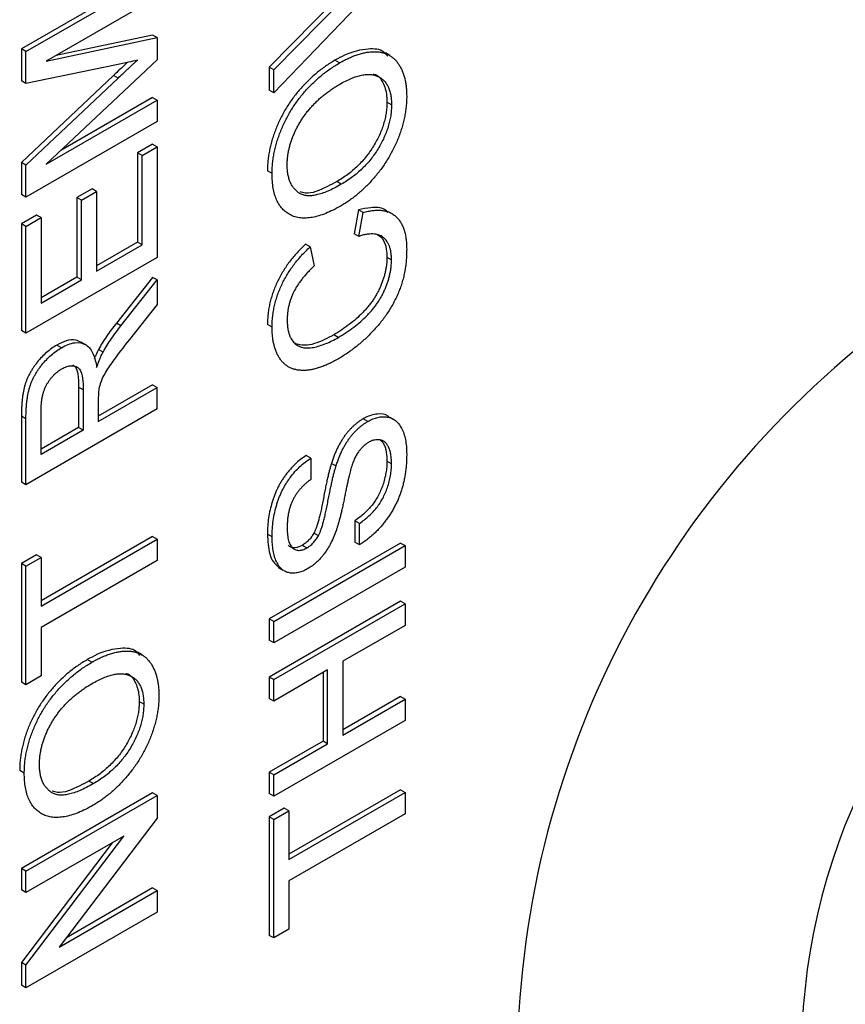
# Model space of a CAD drawing. Header units: millimetres. Extents: x 19 to 819, y 19 to 629.
# Tile 29 of 35: x 793 to 804, y 517 to 530. Entities that reach past the tile are written whole.
import ezdxf

# ---------------------------------------------------------------- set-up
doc = ezdxf.new("R2010")
doc.units = ezdxf.units.MM
doc.header["$LTSCALE"] = 3

msp = doc.modelspace()

# ---------------------------------------------------------------- linework, layer by layer
for p, q in [((798.106, 531.07), (796.369, 529.259)), ((794.767, 530.844), (793.03, 529.842)), ((793.091, 529.807), (794.828, 530.809)), ((797.553, 530.864), (796.308, 529.6)), ((796.369, 529.565), (797.614, 530.829)), ((794.828, 530.527), (793.358, 529.678)), ((794.767, 530.026), (793.49, 529.754)), ((794.828, 529.991), (794.767, 530.026)), ((793.358, 529.678), (794.828, 529.991)), ((794.828, 529.991), (794.828, 529.696)), ((793.03, 529.842), (793.03, 529.42)), ((793.091, 529.807), (793.03, 529.842)), ((793.091, 529.385), (793.091, 529.807)), ((797.907, 529.753), (797.846, 529.788)), ((794.289, 529.633), (793.091, 529.385)), ((794.828, 529.696), (793.358, 528.316)), ((797.24, 529.657), (797.179, 529.692)), ((794.249, 529.491), (793.03, 528.339)), ((794.31, 529.456), (794.249, 529.491)), ((796.308, 529.6), (796.308, 529.294)), ((796.369, 529.565), (796.308, 529.6)), ((796.369, 529.259), (796.369, 529.565)), ((793.091, 529.385), (793.03, 529.42)), ((793.091, 528.304), (794.31, 529.456)), ((796.369, 529.259), (796.308, 529.294)), ((793.358, 528.316), (794.828, 529.164)), ((794.767, 529.199), (793.551, 528.497)), ((794.767, 529.199), (794.828, 529.164)), ((794.828, 529.164), (794.828, 528.881)), ((797.927, 529.101), (797.867, 529.136)), ((794.828, 528.881), (793.091, 527.878)), ((794.767, 528.582), (794.567, 528.466)), ((794.767, 528.582), (794.828, 528.547)), ((794.567, 528.466), (794.567, 527.283)), ((794.627, 528.431), (794.567, 528.466)), ((794.627, 528.431), (794.828, 528.547)), ((794.828, 528.547), (794.828, 527.081)), ((793.03, 528.339), (793.03, 527.913)), ((793.091, 528.304), (793.03, 528.339)), ((793.091, 527.878), (793.091, 528.304)), ((794.627, 527.248), (794.627, 528.431)), ((796.347, 528.191), (796.286, 528.226)), ((797.263, 528.05), (797.202, 528.085)), ((793.091, 527.878), (793.03, 527.913)), ((793.965, 527.991), (793.765, 527.875)), ((793.826, 527.84), (794.026, 527.956)), ((794.026, 527.956), (793.965, 527.991)), ((794.026, 527.956), (794.026, 526.901)), ((793.765, 527.875), (793.765, 526.821)), ((793.826, 527.84), (793.765, 527.875)), ((793.826, 526.786), (793.826, 527.84)), ((797.489, 527.711), (797.432, 527.395)), ((797.55, 527.676), (797.489, 527.711)), ((797.493, 527.36), (797.55, 527.676)), ((797.948, 527.652), (797.887, 527.687)), ((793.231, 527.643), (793.03, 527.528)), ((793.03, 527.528), (793.03, 526.114)), ((793.091, 527.493), (793.03, 527.528)), ((793.091, 527.493), (793.291, 527.608)), ((793.291, 527.608), (793.231, 527.643)), ((793.291, 527.608), (793.291, 526.477)), ((793.091, 526.079), (793.091, 527.493)), ((797.493, 527.36), (797.432, 527.395)), ((794.567, 527.283), (794.026, 526.971)), ((794.627, 527.248), (794.567, 527.283)), ((794.026, 526.901), (794.627, 527.248)), ((796.851, 527.221), (796.791, 527.256)), ((796.851, 527.221), (796.904, 526.969)), ((794.828, 527.081), (793.091, 526.079)), ((797.867, 527.083), (797.927, 527.048)), ((793.765, 526.821), (793.291, 526.547)), ((793.291, 526.477), (793.826, 526.786)), ((793.826, 526.786), (793.765, 526.821)), ((794.767, 526.818), (794.288, 526.212)), ((794.348, 526.177), (794.828, 526.783)), ((794.828, 526.783), (794.767, 526.818)), ((794.828, 526.783), (794.828, 526.459)), ((794.828, 526.459), (794.461, 525.997)), ((793.091, 526.079), (793.03, 526.114)), ((794.348, 526.177), (794.288, 526.212)), ((796.347, 526.157), (796.286, 526.192)), ((793.883, 525.925), (793.823, 525.96)), ((797.223, 526.022), (797.163, 526.057)), ((793.559, 525.886), (793.499, 525.921)), ((794.112, 525.829), (794.051, 525.864)), ((793.787, 525.365), (793.787, 524.828)), ((793.848, 525.33), (793.787, 525.365)), ((793.848, 525.33), (793.848, 524.793)), ((794.767, 525.394), (794.048, 524.979)), ((794.048, 524.909), (794.828, 525.359)), ((794.767, 525.394), (794.828, 525.359)), ((794.828, 525.076), (794.828, 525.359)), ((794.048, 525.198), (794.048, 524.909)), ((794.828, 525.076), (793.091, 524.073)), ((793.291, 524.472), (793.291, 525.069)), ((793.03, 524.978), (793.03, 524.108)), ((793.091, 524.943), (793.03, 524.978)), ((793.091, 524.073), (793.091, 524.943)), ((797.613, 524.909), (797.552, 524.944)), ((797.971, 524.928), (797.91, 524.963)), ((793.787, 524.828), (793.291, 524.542)), ((793.848, 524.793), (793.291, 524.472)), ((793.848, 524.793), (793.787, 524.828)), ((796.859, 524.423), (796.798, 524.458)), ((796.859, 524.423), (796.859, 524.14)), ((797.193, 524.319), (797.132, 524.354)), ((797.927, 524.35), (797.867, 524.385)), ((793.091, 524.073), (793.03, 524.108)), ((797.444, 523.596), (797.444, 523.313)), ((797.504, 523.561), (797.444, 523.596)), ((797.504, 523.278), (797.504, 523.561)), ((794.767, 523.388), (793.291, 522.536)), ((793.291, 522.466), (794.828, 523.353)), ((794.767, 523.388), (794.828, 523.353)), ((794.828, 523.353), (794.828, 523.07)), ((796.347, 523.383), (796.286, 523.418)), ((796.96, 523.396), (796.899, 523.431)), ((798.045, 523.301), (796.308, 522.298)), ((796.369, 522.263), (798.106, 523.266)), ((796.806, 523.235), (796.746, 523.27)), ((797.504, 523.278), (797.444, 523.313)), ((798.045, 523.301), (798.106, 523.266)), ((798.106, 523.266), (798.106, 522.983)), ((793.231, 523.144), (793.03, 523.028)), ((793.091, 522.993), (793.291, 523.109)), ((793.291, 523.109), (793.231, 523.144)), ((793.291, 523.109), (793.291, 522.466)), ((793.03, 523.028), (793.03, 521.46)), ((793.091, 522.993), (793.03, 523.028)), ((793.091, 521.425), (793.091, 522.993)), ((794.828, 523.07), (793.291, 522.183)), ((798.106, 522.983), (796.369, 521.98)), ((796.429, 522.978), (796.489, 522.943)), ((798.045, 522.529), (796.308, 521.527)), ((796.369, 521.492), (798.106, 522.494)), ((798.106, 522.494), (798.045, 522.529)), ((798.106, 522.494), (798.106, 522.211)), ((793.291, 522.183), (793.291, 521.541)), ((796.308, 522.298), (796.308, 522.015)), ((796.369, 522.263), (796.308, 522.298)), ((796.369, 521.98), (796.369, 522.263)), ((798.106, 522.211), (797.282, 521.736)), ((796.369, 521.98), (796.308, 522.015)), ((794.619, 521.824), (794.568, 521.854)), ((794.629, 521.819), (794.619, 521.824)), ((793.962, 521.722), (793.901, 521.757)), ((797.282, 521.736), (797.282, 520.759)), ((793.291, 521.541), (793.091, 521.425)), ((796.308, 521.527), (796.308, 521.244)), ((796.369, 521.492), (796.308, 521.527)), ((797.081, 521.62), (796.369, 521.209)), ((797.021, 521.585), (797.021, 520.678)), ((797.081, 520.643), (797.081, 521.62)), ((793.091, 521.425), (793.03, 521.46)), ((796.369, 521.209), (796.369, 521.492)), ((798.045, 521.269), (797.282, 520.829)), ((798.045, 521.269), (798.106, 521.234)), ((794.649, 521.166), (794.589, 521.201)), ((796.369, 521.209), (796.308, 521.244)), ((797.282, 520.759), (798.106, 521.234)), ((798.106, 521.234), (798.106, 520.952)), ((798.106, 520.952), (796.369, 519.949)), ((797.021, 520.678), (796.308, 520.267)), ((796.369, 520.232), (797.081, 520.643)), ((797.081, 520.643), (797.021, 520.678)), ((793.069, 520.256), (793.008, 520.291)), ((796.308, 520.267), (796.308, 519.984)), ((796.369, 520.232), (796.308, 520.267)), ((796.369, 519.949), (796.369, 520.232)), ((793.985, 520.115), (793.924, 520.15)), ((794.767, 519.994), (793.03, 518.991)), ((794.828, 519.959), (794.767, 519.994)), ((796.369, 519.949), (796.308, 519.984)), ((798.045, 520.035), (796.569, 519.183)), ((796.569, 519.113), (798.106, 520)), ((798.045, 520.035), (798.106, 520)), ((798.106, 520), (798.106, 519.717)), ((793.091, 518.957), (794.828, 519.959)), ((794.828, 519.959), (794.828, 519.66)), ((796.509, 519.791), (796.308, 519.675)), ((796.369, 519.64), (796.569, 519.756)), ((796.569, 519.756), (796.509, 519.791)), ((796.569, 519.756), (796.569, 519.113)), ((798.106, 519.717), (796.569, 518.83)), ((794.828, 519.66), (793.532, 517.951)), ((796.308, 519.675), (796.308, 518.107)), ((796.369, 519.64), (796.308, 519.675)), ((796.369, 518.072), (796.369, 519.64)), ((794.232, 519.332), (793.03, 517.748)), ((793.091, 517.713), (794.387, 519.422)), ((794.387, 519.422), (793.091, 518.674)), ((793.03, 518.991), (793.03, 518.709)), ((793.091, 518.957), (793.03, 518.991)), ((793.091, 518.674), (793.091, 518.957)), ((796.569, 518.83), (796.569, 518.188)), ((793.091, 518.674), (793.03, 518.709)), ((793.532, 517.951), (794.828, 518.699)), ((794.767, 518.734), (793.626, 518.076)), ((794.767, 518.734), (794.828, 518.699)), ((794.828, 518.699), (794.828, 518.416)), ((794.828, 518.416), (793.091, 517.414)), ((796.569, 518.188), (796.369, 518.072)), ((796.369, 518.072), (796.308, 518.107)), ((793.03, 517.748), (793.03, 517.449)), ((793.091, 517.713), (793.03, 517.748)), ((793.091, 517.414), (793.091, 517.713)), ((793.091, 517.414), (793.03, 517.449))]:
    msp.add_line(p, q)
for centre, radius in [((811.924, 516.349), 12.334), ((811.603, 516.535), 8.251)]:
    msp.add_arc(centre, radius, 122.6055, 177.3945)
for points, knots in [([(797.877, 529.744), (797.861, 529.764), (797.801, 529.84), (797.599, 529.851), (797.373, 529.797), (797.222, 529.715), (797.179, 529.692)], [0, 0, 0, 0, 0.112673, 0.427576, 0.837605, 1, 1, 1, 1]), ([(797.24, 529.657), (797.262, 529.669), (797.304, 529.692), (797.367, 529.723), (797.428, 529.749), (797.488, 529.77), (797.546, 529.786), (797.602, 529.798), (797.656, 529.804), (797.709, 529.806), (797.759, 529.803), (797.806, 529.795), (797.85, 529.781), (797.891, 529.763), (797.928, 529.74), (797.963, 529.712), (797.994, 529.679), (798.022, 529.64), (798.047, 529.598), (798.068, 529.553), (798.087, 529.505), (798.102, 529.453), (798.113, 529.399), (798.122, 529.342), (798.127, 529.281), (798.127, 529.239), (798.128, 529.218)], [0, 0, 0, 0, 0.04756, 0.093962, 0.139112, 0.183626, 0.227457, 0.270703, 0.313611, 0.35626, 0.398366, 0.439557, 0.480045, 0.519888, 0.559658, 0.599421, 0.639208, 0.679668, 0.72002, 0.759859, 0.79956, 0.839199, 0.878956, 0.918794, 0.959083, 1, 1, 1, 1]), ([(794.434, 529.664), (794.428, 529.659), (794.395, 529.627), (794.333, 529.57), (794.277, 529.517), (794.249, 529.491)], [0, 0, 0, 0, 0.092652, 0.546323, 1, 1, 1, 1]), ([(794.565, 529.693), (794.526, 529.684), (794.487, 529.675), (794.449, 529.667), (794.422, 529.661), (794.395, 529.655), (794.369, 529.649), (794.342, 529.644), (794.315, 529.638), (794.289, 529.633)], [0, 0, 0, 0, 0.0002000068, 0.0002000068, 0.0002000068, 0.0003382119, 0.0003382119, 0.0003382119, 0.0004764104, 0.0004764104, 0.0004764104, 0.0004764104]), ([(794.31, 529.456), (794.323, 529.469), (794.35, 529.494), (794.389, 529.53), (794.424, 529.564), (794.458, 529.594), (794.488, 529.623), (794.516, 529.649), (794.541, 529.672), (794.557, 529.687), (794.565, 529.693)], [0, 0, 0, 0, 0.162526, 0.314315, 0.454978, 0.584519, 0.704567, 0.813495, 0.911681, 1, 1, 1, 1]), ([(797.179, 529.692), (797.158, 529.679), (797.116, 529.654), (797.054, 529.613), (796.994, 529.569), (796.935, 529.523), (796.878, 529.473), (796.823, 529.421), (796.769, 529.367), (796.718, 529.31), (796.668, 529.251), (796.621, 529.19), (796.577, 529.127), (796.536, 529.062), (796.498, 528.996), (796.462, 528.928), (796.429, 528.859), (796.399, 528.788), (796.373, 528.717), (796.349, 528.645), (796.33, 528.574), (796.314, 528.504), (796.301, 528.434), (796.292, 528.363), (796.287, 528.294), (796.286, 528.249), (796.286, 528.226)], [0, 0, 0, 0, 0.046666, 0.092161, 0.136649, 0.180448, 0.223293, 0.265781, 0.307491, 0.349241, 0.390297, 0.430963, 0.470884, 0.510312, 0.549967, 0.589534, 0.629402, 0.66999, 0.710719, 0.750975, 0.79155, 0.832033, 0.873092, 0.914413, 0.956901, 1, 1, 1, 1]), ([(796.347, 528.191), (796.347, 528.214), (796.348, 528.259), (796.353, 528.328), (796.362, 528.399), (796.374, 528.469), (796.391, 528.539), (796.41, 528.61), (796.434, 528.682), (796.46, 528.753), (796.49, 528.824), (796.523, 528.893), (796.558, 528.961), (796.596, 529.027), (796.638, 529.092), (796.682, 529.155), (796.729, 529.216), (796.778, 529.275), (796.83, 529.332), (796.884, 529.386), (796.939, 529.438), (796.996, 529.488), (797.054, 529.534), (797.115, 529.578), (797.177, 529.619), (797.219, 529.644), (797.24, 529.657)], [0, 0, 0, 0, 0.043099, 0.085587, 0.126908, 0.167967, 0.20845, 0.249025, 0.289281, 0.33001, 0.370598, 0.410466, 0.450033, 0.489688, 0.529116, 0.569037, 0.609703, 0.650759, 0.692509, 0.734219, 0.776707, 0.819552, 0.863351, 0.907839, 0.953334, 1, 1, 1, 1]), ([(797.238, 529.373), (797.265, 529.388), (797.317, 529.417), (797.393, 529.452), (797.464, 529.478), (797.53, 529.496), (797.592, 529.504), (797.649, 529.506), (797.701, 529.496), (797.748, 529.48), (797.79, 529.455), (797.827, 529.424), (797.858, 529.386), (797.884, 529.343), (797.903, 529.291), (797.917, 529.234), (797.926, 529.171), (797.927, 529.125), (797.927, 529.101)], [0, 0, 0, 0, 0.078848, 0.153586, 0.224629, 0.292039, 0.356569, 0.418787, 0.479523, 0.53946, 0.598338, 0.655333, 0.711417, 0.767044, 0.823194, 0.880455, 0.938945, 1, 1, 1, 1]), ([(797.689, 529.51), (797.692, 529.51), (797.748, 529.5), (797.818, 529.405), (797.864, 529.264), (797.866, 529.164), (797.867, 529.136)], [0, 0, 0, 0, 0.018645, 0.434245, 0.838865, 1, 1, 1, 1]), ([(796.547, 528.308), (796.547, 528.324), (796.548, 528.356), (796.552, 528.405), (796.559, 528.455), (796.568, 528.504), (796.58, 528.554), (796.595, 528.605), (796.612, 528.656), (796.633, 528.706), (796.655, 528.757), (796.68, 528.807), (796.707, 528.855), (796.735, 528.903), (796.767, 528.949), (796.8, 528.995), (796.836, 529.039), (796.874, 529.082), (796.914, 529.124), (796.955, 529.165), (796.998, 529.203), (797.043, 529.241), (797.09, 529.276), (797.138, 529.31), (797.187, 529.343), (797.221, 529.363), (797.238, 529.373)], [0, 0, 0, 0, 0.040902, 0.080929, 0.120351, 0.15926, 0.197827, 0.236487, 0.275201, 0.314321, 0.35358, 0.392422, 0.431063, 0.469956, 0.509123, 0.548949, 0.589428, 0.631064, 0.673423, 0.71666, 0.760829, 0.805914, 0.852562, 0.900248, 0.949148, 1, 1, 1, 1]), ([(798.128, 529.218), (798.128, 529.195), (798.127, 529.149), (798.121, 529.078), (798.112, 529.007), (798.099, 528.935), (798.083, 528.864), (798.062, 528.792), (798.039, 528.72), (798.011, 528.648), (797.981, 528.577), (797.947, 528.507), (797.911, 528.439), (797.872, 528.373), (797.831, 528.309), (797.786, 528.246), (797.739, 528.186), (797.69, 528.127), (797.639, 528.071), (797.587, 528.018), (797.534, 527.968), (797.481, 527.921), (797.427, 527.877), (797.372, 527.837), (797.316, 527.799), (797.279, 527.777), (797.26, 527.766)], [0, 0, 0, 0, 0.044697, 0.088534, 0.131409, 0.173814, 0.215715, 0.257247, 0.298848, 0.340604, 0.382029, 0.42297, 0.463632, 0.504048, 0.544591, 0.584964, 0.626265, 0.667979, 0.709943, 0.751382, 0.792619, 0.833948, 0.875008, 0.916446, 0.957907, 1, 1, 1, 1]), ([(797.867, 529.136), (797.866, 529.112), (797.865, 529.066), (797.857, 528.993), (797.843, 528.92), (797.823, 528.848), (797.798, 528.775), (797.768, 528.701), (797.731, 528.628), (797.689, 528.555), (797.643, 528.484), (797.592, 528.416), (797.537, 528.351), (797.478, 528.29), (797.415, 528.233), (797.348, 528.18), (797.276, 528.129), (797.227, 528.1), (797.202, 528.085)], [0, 0, 0, 0, 0.061577, 0.120881, 0.178852, 0.235792, 0.292697, 0.349742, 0.408261, 0.468412, 0.529574, 0.5907, 0.652798, 0.7167, 0.782799, 0.851875, 0.924036, 1, 1, 1, 1]), ([(797.927, 529.101), (797.927, 529.077), (797.926, 529.031), (797.917, 528.958), (797.903, 528.885), (797.884, 528.813), (797.859, 528.74), (797.828, 528.666), (797.792, 528.593), (797.75, 528.52), (797.704, 528.449), (797.653, 528.381), (797.598, 528.316), (797.539, 528.255), (797.475, 528.198), (797.408, 528.145), (797.337, 528.094), (797.288, 528.065), (797.263, 528.05)], [0, 0, 0, 0, 0.061577, 0.120881, 0.178852, 0.235792, 0.292697, 0.349742, 0.408261, 0.468412, 0.529574, 0.5907, 0.652798, 0.7167, 0.782799, 0.851875, 0.924036, 1, 1, 1, 1]), ([(797.263, 528.05), (797.232, 528.033), (797.172, 527.999), (797.086, 527.959), (797.006, 527.928), (796.933, 527.907), (796.868, 527.897), (796.808, 527.897), (796.756, 527.907), (796.711, 527.928), (796.673, 527.957), (796.639, 527.991), (796.611, 528.03), (796.587, 528.075), (796.569, 528.125), (796.557, 528.181), (796.548, 528.242), (796.547, 528.286), (796.547, 528.308)], [0, 0, 0, 0, 0.089205, 0.171739, 0.248642, 0.320139, 0.386883, 0.449375, 0.509078, 0.566551, 0.622419, 0.676991, 0.730399, 0.783241, 0.835952, 0.889618, 0.944057, 1, 1, 1, 1]), ([(797.26, 527.766), (797.225, 527.746), (797.157, 527.708), (797.059, 527.664), (796.966, 527.631), (796.879, 527.61), (796.797, 527.601), (796.721, 527.602), (796.652, 527.617), (796.588, 527.642), (796.532, 527.679), (796.482, 527.724), (796.44, 527.779), (796.406, 527.843), (796.379, 527.916), (796.361, 527.999), (796.349, 528.09), (796.347, 528.157), (796.347, 528.191)], [0, 0, 0, 0, 0.075226, 0.146575, 0.2145, 0.27953, 0.342403, 0.403496, 0.463762, 0.523864, 0.583252, 0.641302, 0.698898, 0.756295, 0.814628, 0.874325, 0.935783, 1, 1, 1, 1]), ([(797.202, 528.085), (797.162, 528.063), (797.021, 527.987), (796.842, 527.909), (796.739, 527.943), (796.717, 527.95)], [0, 0, 0, 0, 0.237772, 0.834202, 1, 1, 1, 1]), ([(797.88, 527.677), (797.866, 527.69), (797.809, 527.746), (797.667, 527.749), (797.544, 527.722), (797.489, 527.711)], [0, 0, 0, 0, 0.1531249, 0.62489, 1, 1, 1, 1]), ([(797.55, 527.676), (797.573, 527.682), (797.617, 527.694), (797.682, 527.704), (797.742, 527.708), (797.798, 527.705), (797.85, 527.696), (797.898, 527.681), (797.941, 527.658), (797.981, 527.629), (798.015, 527.594), (798.045, 527.553), (798.071, 527.507), (798.092, 527.455), (798.108, 527.397), (798.119, 527.334), (798.126, 527.265), (798.127, 527.216), (798.128, 527.191)], [0, 0, 0, 0, 0.071578, 0.140016, 0.206197, 0.270156, 0.332001, 0.392755, 0.452579, 0.512253, 0.571532, 0.630152, 0.688769, 0.748164, 0.808703, 0.870256, 0.9339, 1, 1, 1, 1]), ([(797.927, 527.048), (797.927, 527.066), (797.926, 527.1), (797.921, 527.147), (797.913, 527.191), (797.901, 527.23), (797.885, 527.266), (797.866, 527.297), (797.844, 527.324), (797.818, 527.348), (797.789, 527.367), (797.757, 527.38), (797.721, 527.389), (797.682, 527.394), (797.639, 527.392), (797.593, 527.387), (797.544, 527.376), (797.51, 527.365), (797.493, 527.36)], [0, 0, 0, 0, 0.063336, 0.125111, 0.184688, 0.24321, 0.300888, 0.35837, 0.415761, 0.474387, 0.533966, 0.594008, 0.655072, 0.71861, 0.784375, 0.852991, 0.9249, 1, 1, 1, 1]), ([(797.735, 527.391), (797.762, 527.372), (797.822, 527.33), (797.861, 527.213), (797.865, 527.121), (797.867, 527.083)], [0, 0, 0, 0, 0.3268, 0.72871, 1, 1, 1, 1]), ([(796.791, 527.256), (796.771, 527.238), (796.733, 527.202), (796.678, 527.145), (796.626, 527.085), (796.577, 527.025), (796.533, 526.962), (796.491, 526.897), (796.453, 526.83), (796.418, 526.762), (796.387, 526.693), (796.36, 526.622), (796.337, 526.552), (796.318, 526.48), (796.304, 526.409), (796.293, 526.336), (796.287, 526.264), (796.286, 526.216), (796.286, 526.192)], [0, 0, 0, 0, 0.067639, 0.132838, 0.196092, 0.257951, 0.318149, 0.378268, 0.437899, 0.497772, 0.557529, 0.617623, 0.677483, 0.738591, 0.801158, 0.865063, 0.931351, 1, 1, 1, 1]), ([(796.347, 526.157), (796.347, 526.181), (796.348, 526.229), (796.354, 526.301), (796.365, 526.374), (796.379, 526.445), (796.398, 526.517), (796.42, 526.587), (796.447, 526.658), (796.478, 526.727), (796.513, 526.795), (796.551, 526.862), (796.593, 526.927), (796.638, 526.99), (796.687, 527.05), (796.738, 527.11), (796.793, 527.167), (796.832, 527.203), (796.851, 527.221)], [0, 0, 0, 0, 0.068649, 0.134937, 0.198842, 0.261409, 0.322517, 0.382377, 0.442471, 0.502228, 0.562101, 0.621732, 0.681851, 0.742049, 0.803908, 0.867162, 0.932361, 1, 1, 1, 1]), ([(798.128, 527.191), (798.127, 527.164), (798.127, 527.113), (798.122, 527.036), (798.113, 526.96), (798.1, 526.885), (798.085, 526.813), (798.065, 526.742), (798.042, 526.673), (798.015, 526.605), (797.985, 526.539), (797.952, 526.474), (797.915, 526.41), (797.876, 526.348), (797.833, 526.286), (797.787, 526.226), (797.738, 526.167), (797.686, 526.11), (797.632, 526.054), (797.577, 526.001), (797.52, 525.951), (797.463, 525.903), (797.405, 525.858), (797.346, 525.815), (797.285, 525.776), (797.245, 525.752), (797.224, 525.739)], [0, 0, 0, 0, 0.049196, 0.096248, 0.141349, 0.184656, 0.226059, 0.266173, 0.30529, 0.343245, 0.380877, 0.418496, 0.456319, 0.494237, 0.533024, 0.572473, 0.613079, 0.654934, 0.697397, 0.739884, 0.782195, 0.825062, 0.867987, 0.911411, 0.955372, 1, 1, 1, 1]), ([(797.867, 527.083), (797.867, 527.069), (797.866, 527.039), (797.862, 526.994), (797.856, 526.949), (797.847, 526.902), (797.836, 526.855), (797.822, 526.807), (797.805, 526.759), (797.787, 526.71), (797.766, 526.662), (797.741, 526.614), (797.715, 526.567), (797.686, 526.521), (797.654, 526.476), (797.619, 526.432), (797.582, 526.389), (797.529, 526.332), (797.457, 526.265), (797.365, 526.19), (797.266, 526.119), (797.198, 526.078), (797.163, 526.057)], [0, 0, 0, 0, 0.037896, 0.074888, 0.111902, 0.148473, 0.185284, 0.222382, 0.259519, 0.297485, 0.335548, 0.373317, 0.411646, 0.449821, 0.488878, 0.529099, 0.570274, 0.61293, 0.701931, 0.795625, 0.894657, 1, 1, 1, 1]), ([(797.223, 526.022), (797.258, 526.043), (797.327, 526.084), (797.426, 526.155), (797.518, 526.23), (797.59, 526.297), (797.643, 526.354), (797.68, 526.397), (797.714, 526.441), (797.746, 526.486), (797.775, 526.532), (797.802, 526.579), (797.826, 526.627), (797.847, 526.675), (797.866, 526.724), (797.883, 526.772), (797.897, 526.82), (797.907, 526.867), (797.917, 526.914), (797.923, 526.959), (797.926, 527.004), (797.927, 527.034), (797.927, 527.048)], [0, 0, 0, 0, 0.105343, 0.204375, 0.298069, 0.38707, 0.429726, 0.470901, 0.511122, 0.550179, 0.588354, 0.626683, 0.664452, 0.702515, 0.740481, 0.777618, 0.814716, 0.851527, 0.888098, 0.925112, 0.962104, 1, 1, 1, 1]), ([(796.904, 526.969), (796.889, 526.954), (796.859, 526.927), (796.818, 526.883), (796.779, 526.84), (796.743, 526.796), (796.711, 526.753), (796.681, 526.709), (796.655, 526.665), (796.632, 526.622), (796.612, 526.578), (796.594, 526.533), (796.58, 526.489), (796.568, 526.443), (796.558, 526.398), (796.552, 526.351), (796.548, 526.305), (796.547, 526.274), (796.547, 526.259)], [0, 0, 0, 0, 0.077231, 0.151165, 0.220785, 0.28715, 0.350632, 0.411307, 0.469964, 0.526707, 0.582498, 0.638509, 0.694918, 0.75242, 0.811251, 0.871856, 0.934644, 1, 1, 1, 1]), ([(796.547, 526.259), (796.547, 526.241), (796.548, 526.207), (796.552, 526.158), (796.559, 526.113), (796.57, 526.073), (796.583, 526.036), (796.6, 526.003), (796.619, 525.974), (796.641, 525.949), (796.666, 525.929), (796.692, 525.911), (796.721, 525.898), (796.752, 525.889), (796.785, 525.884), (796.82, 525.882), (796.856, 525.884), (796.908, 525.893), (796.975, 525.91), (797.057, 525.939), (797.14, 525.975), (797.195, 526.006), (797.223, 526.022)], [0, 0, 0, 0, 0.046763, 0.091969, 0.135804, 0.178232, 0.219441, 0.260177, 0.30028, 0.340548, 0.380311, 0.419642, 0.459017, 0.498182, 0.53767, 0.577913, 0.618649, 0.660762, 0.745299, 0.829745, 0.914602, 1, 1, 1, 1]), ([(794.288, 526.212), (794.264, 526.182), (794.219, 526.125), (794.156, 526.036), (794.1, 525.95), (794.067, 525.892), (794.051, 525.864)], [0, 0, 0, 0, 0.271814, 0.528534, 0.770472, 1, 1, 1, 1]), ([(794.112, 525.829), (794.147, 525.891), (794.183, 525.951), (794.263, 526.067), (794.305, 526.122), (794.348, 526.177)], [0, 0, 0, 0, 0.5, 0.5, 1, 1, 1, 1]), ([(797.224, 525.739), (797.202, 525.727), (797.159, 525.703), (797.094, 525.671), (797.032, 525.644), (796.973, 525.623), (796.915, 525.606), (796.859, 525.594), (796.806, 525.587), (796.755, 525.585), (796.706, 525.587), (796.661, 525.595), (796.618, 525.607), (796.578, 525.624), (796.542, 525.646), (796.508, 525.673), (796.477, 525.705), (796.45, 525.741), (796.426, 525.782), (796.404, 525.825), (796.387, 525.873), (796.372, 525.923), (796.36, 525.976), (796.353, 526.033), (796.348, 526.093), (796.347, 526.135), (796.347, 526.157)], [0, 0, 0, 0, 0.049401, 0.097605, 0.144255, 0.189472, 0.233915, 0.277237, 0.319859, 0.361957, 0.403486, 0.443934, 0.483649, 0.522893, 0.561858, 0.600795, 0.640104, 0.679643, 0.7194, 0.758854, 0.798315, 0.837802, 0.877469, 0.917683, 0.958393, 1, 1, 1, 1]), ([(793.819, 525.954), (793.797, 525.967), (793.741, 525.999), (793.626, 525.985), (793.539, 525.942), (793.499, 525.921)], [0, 0, 0, 0, 0.270714, 0.655541, 1, 1, 1, 1]), ([(793.559, 525.886), (793.589, 525.903), (793.62, 525.919), (793.679, 525.941), (793.709, 525.949), (793.793, 525.958), (793.845, 525.949), (793.929, 525.897), (793.959, 525.852), (794.004, 525.748), (794.016, 525.687), (794.026, 525.624)], [0, 0, 0, 0, 0.125, 0.125, 0.25, 0.25, 0.5, 0.5, 0.75, 0.75, 1, 1, 1, 1]), ([(794.461, 525.997), (794.381, 525.895), (794.301, 525.794), (794.188, 525.634), (794.151, 525.579), (794.106, 525.492), (794.092, 525.462), (794.071, 525.402), (794.063, 525.372), (794.056, 525.342)], [0, 0, 0, 0, 0.5, 0.5, 0.75, 0.75, 0.875, 0.875, 1, 1, 1, 1]), ([(797.163, 526.057), (797.122, 526.035), (796.993, 525.966), (796.806, 525.899), (796.69, 525.93), (796.647, 525.941)], [0, 0, 0, 0, 0.220796, 0.709688, 1, 1, 1, 1]), ([(793.499, 525.921), (793.475, 525.907), (793.43, 525.879), (793.363, 525.825), (793.299, 525.764), (793.249, 525.706), (793.212, 525.657), (793.186, 525.62), (793.162, 525.582), (793.14, 525.544), (793.121, 525.506), (793.104, 525.467), (793.088, 525.428), (793.076, 525.388), (793.065, 525.347), (793.056, 525.303), (793.048, 525.256), (793.041, 525.206), (793.037, 525.153), (793.033, 525.097), (793.031, 525.039), (793.03, 524.999), (793.03, 524.978)], [0, 0, 0, 0, 0.080927, 0.159503, 0.237421, 0.315483, 0.354338, 0.392091, 0.428637, 0.464517, 0.499964, 0.535317, 0.570411, 0.606022, 0.643131, 0.683612, 0.727642, 0.774556, 0.825615, 0.879788, 0.937887, 1, 1, 1, 1]), ([(793.091, 524.943), (793.091, 524.964), (793.091, 525.004), (793.093, 525.062), (793.097, 525.118), (793.102, 525.171), (793.109, 525.221), (793.116, 525.268), (793.126, 525.312), (793.137, 525.354), (793.149, 525.393), (793.164, 525.432), (793.181, 525.471), (793.201, 525.509), (793.223, 525.547), (793.246, 525.585), (793.272, 525.622), (793.31, 525.671), (793.36, 525.729), (793.424, 525.79), (793.49, 525.844), (793.536, 525.872), (793.559, 525.886)], [0, 0, 0, 0, 0.062113, 0.120212, 0.174385, 0.225444, 0.272358, 0.316388, 0.356869, 0.393978, 0.429589, 0.464683, 0.500036, 0.535483, 0.571363, 0.607909, 0.645662, 0.684517, 0.762579, 0.840497, 0.919073, 1, 1, 1, 1]), ([(794.051, 525.864), (794.038, 525.839), (794.017, 525.798), (794.001, 525.756), (793.995, 525.741)], [0, 0, 0, 0, 0.626674, 1, 1, 1, 1]), ([(794.026, 525.624), (794.035, 525.65), (794.044, 525.676), (794.054, 525.702), (794.062, 525.723), (794.071, 525.745), (794.08, 525.766), (794.09, 525.787), (794.101, 525.808), (794.112, 525.829)], [0, 0, 0, 0, 0.0001000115, 0.0001000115, 0.0001000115, 0.0001818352, 0.0001818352, 0.0001818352, 0.000264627, 0.000264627, 0.000264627, 0.000264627]), ([(793.291, 525.069), (793.291, 525.085), (793.292, 525.116), (793.296, 525.163), (793.301, 525.207), (793.31, 525.25), (793.32, 525.291), (793.334, 525.33), (793.349, 525.367), (793.368, 525.402), (793.388, 525.435), (793.409, 525.466), (793.432, 525.494), (793.455, 525.521), (793.481, 525.546), (793.507, 525.569), (793.535, 525.589), (793.555, 525.6), (793.564, 525.606)], [0, 0, 0, 0, 0.084674, 0.16469, 0.238869, 0.307768, 0.373346, 0.434941, 0.494035, 0.551534, 0.607368, 0.662173, 0.71655, 0.770461, 0.825813, 0.88184, 0.939674, 1, 1, 1, 1]), ([(793.564, 525.606), (793.587, 525.619), (793.61, 525.63), (793.653, 525.643), (793.675, 525.647), (793.737, 525.649), (793.773, 525.635), (793.821, 525.574), (793.833, 525.529), (793.846, 525.433), (793.847, 525.382), (793.848, 525.33)], [0, 0, 0, 0, 0.125, 0.125, 0.25, 0.25, 0.5, 0.5, 0.75, 0.75, 1, 1, 1, 1]), ([(793.709, 525.659), (793.722, 525.65), (793.757, 525.625), (793.783, 525.52), (793.786, 525.424), (793.787, 525.365)], [0, 0, 0, 0, 0.184804, 0.496872, 1, 1, 1, 1]), ([(794.056, 525.342), (794.054, 525.33), (794.053, 525.317), (794.052, 525.305), (794.051, 525.293), (794.05, 525.281), (794.05, 525.269), (794.048, 525.245), (794.048, 525.222), (794.048, 525.198)], [0, 0, 0, 0, 0.000050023, 0.000050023, 0.000050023, 0.0000999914, 0.0000999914, 0.0000999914, 0.0001997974, 0.0001997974, 0.0001997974, 0.0001997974]), ([(797.552, 524.944), (797.541, 524.938), (797.518, 524.924), (797.485, 524.901), (797.453, 524.875), (797.422, 524.848), (797.391, 524.819), (797.362, 524.788), (797.334, 524.754), (797.307, 524.718), (797.281, 524.68), (797.256, 524.64), (797.232, 524.598), (797.21, 524.554), (797.188, 524.507), (797.168, 524.458), (797.149, 524.407), (797.138, 524.372), (797.132, 524.354)], [0, 0, 0, 0, 0.06198, 0.122367, 0.18151, 0.240233, 0.297811, 0.355584, 0.412999, 0.471568, 0.530738, 0.591164, 0.653312, 0.717497, 0.783636, 0.852922, 0.925069, 1, 1, 1, 1]), ([(797.906, 524.957), (797.899, 524.965), (797.859, 525.009), (797.745, 525.017), (797.626, 524.984), (797.562, 524.95), (797.552, 524.944)], [0, 0, 0, 0, 0.092842, 0.52287, 0.924994, 1, 1, 1, 1]), ([(797.613, 524.909), (797.635, 524.921), (797.68, 524.945), (797.747, 524.966), (797.811, 524.975), (797.862, 524.971), (797.901, 524.963), (797.929, 524.953), (797.955, 524.939), (797.98, 524.922), (798.003, 524.901), (798.024, 524.877), (798.043, 524.85), (798.067, 524.809), (798.092, 524.75), (798.112, 524.669), (798.126, 524.579), (798.127, 524.512), (798.128, 524.478)], [0, 0, 0, 0, 0.074816, 0.148535, 0.223872, 0.301297, 0.340894, 0.38034, 0.420127, 0.45995, 0.500831, 0.541907, 0.584439, 0.62808, 0.717267, 0.80786, 0.901925, 1, 1, 1, 1]), ([(797.193, 524.319), (797.198, 524.337), (797.21, 524.372), (797.229, 524.423), (797.249, 524.472), (797.27, 524.519), (797.293, 524.563), (797.317, 524.605), (797.341, 524.645), (797.368, 524.683), (797.395, 524.719), (797.423, 524.753), (797.452, 524.784), (797.482, 524.813), (797.513, 524.84), (797.546, 524.866), (797.579, 524.889), (797.601, 524.903), (797.613, 524.909)], [0, 0, 0, 0, 0.074931, 0.147078, 0.216364, 0.282503, 0.346688, 0.408836, 0.469262, 0.528432, 0.587001, 0.644416, 0.702189, 0.759767, 0.81849, 0.877633, 0.93802, 1, 1, 1, 1]), ([(797.927, 524.35), (797.927, 524.373), (797.926, 524.417), (797.918, 524.476), (797.906, 524.529), (797.888, 524.574), (797.865, 524.611), (797.839, 524.639), (797.808, 524.659), (797.774, 524.668), (797.738, 524.67), (797.701, 524.665), (797.663, 524.654), (797.637, 524.64), (797.624, 524.633)], [0, 0, 0, 0, 0.105584, 0.205868, 0.300947, 0.393002, 0.480949, 0.562874, 0.641461, 0.717742, 0.791772, 0.862716, 0.931777, 1, 1, 1, 1]), ([(797.772, 524.672), (797.787, 524.659), (797.831, 524.62), (797.861, 524.516), (797.865, 524.424), (797.867, 524.385)], [0, 0, 0, 0, 0.222708, 0.671291, 1, 1, 1, 1]), ([(797.624, 524.633), (797.612, 524.625), (797.587, 524.61), (797.552, 524.581), (797.519, 524.545), (797.488, 524.506), (797.46, 524.46), (797.433, 524.408), (797.41, 524.348), (797.397, 524.306), (797.39, 524.284)], [0, 0, 0, 0, 0.117768, 0.230176, 0.339843, 0.450625, 0.566943, 0.696021, 0.839438, 1, 1, 1, 1]), ([(796.798, 524.458), (796.773, 524.442), (796.725, 524.41), (796.655, 524.349), (796.589, 524.282), (796.538, 524.218), (796.499, 524.165), (796.472, 524.122), (796.446, 524.079), (796.423, 524.034), (796.401, 523.988), (796.381, 523.941), (796.364, 523.892), (796.341, 523.824), (796.319, 523.738), (796.299, 523.632), (796.288, 523.525), (796.287, 523.455), (796.286, 523.418)], [0, 0, 0, 0, 0.080026, 0.15765, 0.233763, 0.310487, 0.348919, 0.387481, 0.425913, 0.464434, 0.504061, 0.543948, 0.584974, 0.627017, 0.713917, 0.804356, 0.899525, 1, 1, 1, 1]), ([(796.347, 523.383), (796.347, 523.42), (796.349, 523.49), (796.36, 523.597), (796.38, 523.703), (796.402, 523.789), (796.424, 523.857), (796.442, 523.906), (796.462, 523.953), (796.483, 523.999), (796.507, 524.044), (796.532, 524.087), (796.559, 524.13), (796.598, 524.183), (796.649, 524.247), (796.716, 524.314), (796.786, 524.375), (796.834, 524.407), (796.859, 524.423)], [0, 0, 0, 0, 0.100475, 0.195644, 0.286083, 0.372983, 0.415026, 0.456052, 0.495939, 0.535566, 0.574087, 0.612519, 0.651081, 0.689513, 0.766237, 0.84235, 0.919974, 1, 1, 1, 1]), ([(798.128, 524.478), (798.128, 524.457), (798.127, 524.414), (798.124, 524.349), (798.118, 524.285), (798.11, 524.223), (798.1, 524.162), (798.087, 524.103), (798.073, 524.045), (798.056, 523.989), (798.036, 523.933), (798.015, 523.879), (797.991, 523.826), (797.964, 523.774), (797.936, 523.723), (797.904, 523.673), (797.871, 523.625), (797.836, 523.577), (797.799, 523.532), (797.76, 523.488), (797.72, 523.447), (797.679, 523.409), (797.637, 523.372), (797.594, 523.339), (797.55, 523.307), (797.52, 523.288), (797.504, 523.278)], [0, 0, 0, 0, 0.052493, 0.102825, 0.151397, 0.198033, 0.242876, 0.285999, 0.327849, 0.368395, 0.407852, 0.446838, 0.485166, 0.523341, 0.561602, 0.59992, 0.638496, 0.677791, 0.71729, 0.756605, 0.796068, 0.835886, 0.875714, 0.916263, 0.95776, 1, 1, 1, 1]), ([(797.132, 524.354), (797.128, 524.341), (797.119, 524.312), (797.107, 524.266), (797.094, 524.214), (797.08, 524.156), (797.066, 524.093), (797.052, 524.024), (797.037, 523.949), (797.022, 523.87), (797.007, 523.793), (796.992, 523.72), (796.976, 523.654), (796.961, 523.596), (796.946, 523.544), (796.931, 523.5), (796.915, 523.463), (796.904, 523.441), (796.899, 523.431)], [0, 0, 0, 0, 0.043031, 0.092669, 0.148503, 0.210866, 0.279797, 0.354864, 0.436668, 0.525216, 0.61237, 0.691648, 0.762655, 0.825327, 0.880389, 0.92759, 0.967257, 1, 1, 1, 1]), ([(796.96, 523.396), (796.965, 523.406), (796.976, 523.428), (796.991, 523.465), (797.006, 523.509), (797.021, 523.561), (797.037, 523.619), (797.052, 523.685), (797.068, 523.758), (797.083, 523.835), (797.098, 523.914), (797.113, 523.989), (797.127, 524.058), (797.141, 524.121), (797.154, 524.179), (797.168, 524.231), (797.18, 524.277), (797.189, 524.306), (797.193, 524.319)], [0, 0, 0, 0, 0.032743, 0.07241, 0.119611, 0.174673, 0.237345, 0.308352, 0.38763, 0.474784, 0.563332, 0.645136, 0.720203, 0.789134, 0.851497, 0.907331, 0.956969, 1, 1, 1, 1]), ([(797.39, 524.284), (797.387, 524.276), (797.382, 524.257), (797.374, 524.225), (797.365, 524.187), (797.355, 524.143), (797.344, 524.093), (797.332, 524.036), (797.319, 523.973), (797.306, 523.906), (797.292, 523.839), (797.278, 523.773), (797.264, 523.713), (797.251, 523.657), (797.237, 523.605), (797.224, 523.557), (797.211, 523.514), (797.202, 523.487), (797.198, 523.475)], [0, 0, 0, 0, 0.0312, 0.070487, 0.117215, 0.171576, 0.234122, 0.303963, 0.382156, 0.467646, 0.554335, 0.635074, 0.710037, 0.779092, 0.842966, 0.901001, 0.953246, 1, 1, 1, 1]), ([(797.867, 524.385), (797.866, 524.359), (797.865, 524.308), (797.855, 524.229), (797.837, 524.15), (797.814, 524.072), (797.785, 523.996), (797.751, 523.926), (797.713, 523.861), (797.67, 523.801), (797.622, 523.746), (797.568, 523.694), (797.508, 523.642), (797.466, 523.612), (797.444, 523.596)], [0, 0, 0, 0, 0.093965, 0.184022, 0.271414, 0.35773, 0.440729, 0.518552, 0.592907, 0.665153, 0.739637, 0.819812, 0.906204, 1, 1, 1, 1]), ([(797.504, 523.561), (797.526, 523.577), (797.569, 523.607), (797.628, 523.659), (797.682, 523.711), (797.731, 523.766), (797.773, 523.826), (797.812, 523.891), (797.845, 523.961), (797.875, 524.037), (797.898, 524.115), (797.915, 524.194), (797.925, 524.273), (797.927, 524.324), (797.927, 524.35)], [0, 0, 0, 0, 0.093796, 0.180188, 0.260363, 0.334847, 0.407093, 0.481448, 0.559271, 0.64227, 0.728586, 0.815978, 0.906035, 1, 1, 1, 1]), ([(796.859, 524.14), (796.846, 524.131), (796.822, 524.113), (796.787, 524.084), (796.754, 524.053), (796.723, 524.021), (796.695, 523.988), (796.67, 523.953), (796.647, 523.916), (796.625, 523.878), (796.607, 523.838), (796.591, 523.796), (796.577, 523.753), (796.566, 523.708), (796.557, 523.661), (796.551, 523.612), (796.548, 523.561), (796.547, 523.528), (796.547, 523.51)], [0, 0, 0, 0, 0.067155, 0.131403, 0.192732, 0.251253, 0.307704, 0.362699, 0.417778, 0.472304, 0.527873, 0.58523, 0.645057, 0.707952, 0.774434, 0.84494, 0.920404, 1, 1, 1, 1]), ([(796.547, 523.51), (796.547, 523.493), (796.547, 523.458), (796.551, 523.411), (796.557, 523.368), (796.565, 523.33), (796.576, 523.298), (796.589, 523.27), (796.605, 523.248), (796.622, 523.23), (796.642, 523.218), (796.663, 523.21), (796.684, 523.204), (796.707, 523.203), (796.73, 523.205), (796.755, 523.212), (796.78, 523.221), (796.797, 523.231), (796.806, 523.235)], [0, 0, 0, 0, 0.091511, 0.177143, 0.257108, 0.331198, 0.400592, 0.465625, 0.526973, 0.585443, 0.641399, 0.695044, 0.746782, 0.796959, 0.847545, 0.897439, 0.947649, 1, 1, 1, 1]), ([(796.286, 523.418), (796.288, 523.373), (796.293, 523.235), (796.332, 523.07), (796.408, 523.004), (796.432, 522.983)], [0, 0, 0, 0, 0.2513011, 0.7603247, 1, 1, 1, 1]), ([(796.822, 522.962), (796.801, 522.95), (796.758, 522.927), (796.695, 522.908), (796.634, 522.9), (796.586, 522.903), (796.55, 522.912), (796.524, 522.921), (796.5, 522.935), (796.477, 522.952), (796.457, 522.973), (796.437, 522.996), (796.421, 523.024), (796.399, 523.064), (796.378, 523.123), (796.36, 523.201), (796.349, 523.288), (796.347, 523.351), (796.347, 523.383)], [0, 0, 0, 0, 0.074995, 0.149165, 0.223664, 0.300412, 0.33957, 0.378921, 0.418096, 0.45823, 0.498427, 0.539708, 0.582216, 0.625824, 0.715481, 0.807384, 0.901634, 1, 1, 1, 1]), ([(796.899, 523.431), (796.889, 523.414), (796.868, 523.38), (796.831, 523.336), (796.789, 523.298), (796.76, 523.28), (796.746, 523.27)], [0, 0, 0, 0, 0.246673, 0.490043, 0.737259, 1, 1, 1, 1]), ([(796.806, 523.235), (796.821, 523.245), (796.85, 523.263), (796.891, 523.301), (796.929, 523.345), (796.949, 523.379), (796.96, 523.396)], [0, 0, 0, 0, 0.262741, 0.509957, 0.753327, 1, 1, 1, 1]), ([(797.198, 523.475), (797.186, 523.445), (797.165, 523.387), (797.127, 523.303), (797.085, 523.227), (797.038, 523.159), (796.989, 523.097), (796.935, 523.044), (796.88, 522.997), (796.842, 522.974), (796.822, 522.962)], [0, 0, 0, 0, 0.144805, 0.279512, 0.406394, 0.527502, 0.645393, 0.761885, 0.878942, 1, 1, 1, 1]), ([(796.746, 523.27), (796.715, 523.257), (796.652, 523.229), (796.59, 523.241), (796.568, 523.266), (796.563, 523.271)], [0, 0, 0, 0, 0.440302, 0.882942, 1, 1, 1, 1]), ([(794.599, 521.81), (794.583, 521.829), (794.523, 521.905), (794.321, 521.917), (794.095, 521.863), (793.944, 521.78), (793.901, 521.757)], [0, 0, 0, 0, 0.112673, 0.427576, 0.837605, 1, 1, 1, 1]), ([(793.962, 521.722), (793.984, 521.734), (794.026, 521.758), (794.089, 521.789), (794.15, 521.814), (794.21, 521.835), (794.268, 521.851), (794.324, 521.863), (794.378, 521.869), (794.431, 521.871), (794.481, 521.868), (794.528, 521.86), (794.572, 521.847), (794.613, 521.829), (794.65, 521.805), (794.685, 521.777), (794.716, 521.744), (794.744, 521.706), (794.769, 521.663), (794.79, 521.618), (794.809, 521.57), (794.824, 521.519), (794.835, 521.464), (794.844, 521.407), (794.849, 521.347), (794.849, 521.304), (794.85, 521.283)], [0, 0, 0, 0, 0.04756, 0.093962, 0.139112, 0.183626, 0.227457, 0.270703, 0.313611, 0.35626, 0.398366, 0.439557, 0.480045, 0.519888, 0.559658, 0.599421, 0.639208, 0.679668, 0.72002, 0.759859, 0.79956, 0.839199, 0.878956, 0.918794, 0.959083, 1, 1, 1, 1]), ([(793.901, 521.757), (793.88, 521.744), (793.838, 521.719), (793.776, 521.678), (793.716, 521.634), (793.657, 521.588), (793.6, 521.538), (793.545, 521.486), (793.491, 521.432), (793.44, 521.375), (793.39, 521.316), (793.343, 521.255), (793.299, 521.192), (793.258, 521.128), (793.22, 521.062), (793.184, 520.994), (793.151, 520.924), (793.121, 520.854), (793.095, 520.782), (793.071, 520.711), (793.052, 520.64), (793.036, 520.569), (793.023, 520.499), (793.014, 520.429), (793.009, 520.359), (793.008, 520.314), (793.008, 520.291)], [0, 0, 0, 0, 0.046666, 0.092161, 0.136649, 0.180448, 0.223293, 0.265781, 0.307491, 0.349241, 0.390297, 0.430963, 0.470884, 0.510312, 0.549967, 0.589534, 0.629402, 0.66999, 0.710719, 0.750975, 0.79155, 0.832033, 0.873092, 0.914413, 0.956901, 1, 1, 1, 1]), ([(793.069, 520.256), (793.069, 520.279), (793.07, 520.324), (793.075, 520.394), (793.084, 520.464), (793.096, 520.534), (793.113, 520.605), (793.132, 520.676), (793.156, 520.747), (793.182, 520.819), (793.212, 520.889), (793.245, 520.959), (793.28, 521.027), (793.318, 521.093), (793.36, 521.157), (793.404, 521.22), (793.451, 521.281), (793.5, 521.34), (793.552, 521.397), (793.606, 521.452), (793.661, 521.503), (793.718, 521.553), (793.776, 521.599), (793.837, 521.643), (793.899, 521.684), (793.941, 521.709), (793.962, 521.722)], [0, 0, 0, 0, 0.043099, 0.085587, 0.126908, 0.167967, 0.20845, 0.249025, 0.289281, 0.33001, 0.370598, 0.410466, 0.450033, 0.489688, 0.529116, 0.569037, 0.609703, 0.650759, 0.692509, 0.734219, 0.776707, 0.819552, 0.863351, 0.907839, 0.953334, 1, 1, 1, 1]), ([(793.96, 521.438), (793.987, 521.453), (794.039, 521.482), (794.115, 521.517), (794.186, 521.543), (794.252, 521.562), (794.314, 521.57), (794.371, 521.571), (794.423, 521.562), (794.47, 521.545), (794.512, 521.52), (794.549, 521.49), (794.58, 521.451), (794.606, 521.408), (794.625, 521.357), (794.639, 521.3), (794.648, 521.236), (794.649, 521.19), (794.649, 521.166)], [0, 0, 0, 0, 0.078848, 0.153586, 0.224629, 0.292039, 0.356569, 0.418787, 0.479523, 0.53946, 0.598338, 0.655333, 0.711417, 0.767044, 0.823194, 0.880455, 0.938945, 1, 1, 1, 1]), ([(794.411, 521.575), (794.414, 521.575), (794.47, 521.565), (794.54, 521.47), (794.586, 521.329), (794.588, 521.23), (794.589, 521.201)], [0, 0, 0, 0, 0.018645, 0.434245, 0.838865, 1, 1, 1, 1]), ([(793.269, 520.373), (793.269, 520.39), (793.27, 520.421), (793.274, 520.47), (793.281, 520.52), (793.29, 520.57), (793.302, 520.62), (793.317, 520.67), (793.334, 520.721), (793.355, 520.772), (793.377, 520.823), (793.402, 520.872), (793.429, 520.921), (793.458, 520.969), (793.489, 521.015), (793.523, 521.06), (793.558, 521.105), (793.596, 521.148), (793.636, 521.19), (793.677, 521.23), (793.72, 521.268), (793.765, 521.306), (793.812, 521.342), (793.86, 521.375), (793.909, 521.408), (793.943, 521.428), (793.96, 521.438)], [0, 0, 0, 0, 0.040902, 0.080929, 0.120351, 0.15926, 0.197827, 0.236487, 0.275201, 0.314321, 0.35358, 0.392422, 0.431063, 0.469956, 0.509123, 0.548949, 0.589428, 0.631064, 0.673423, 0.71666, 0.760829, 0.805914, 0.852562, 0.900248, 0.949148, 1, 1, 1, 1]), ([(794.85, 521.283), (794.85, 521.26), (794.849, 521.214), (794.843, 521.143), (794.834, 521.072), (794.821, 521.001), (794.805, 520.929), (794.784, 520.857), (794.761, 520.785), (794.733, 520.714), (794.703, 520.642), (794.669, 520.573), (794.633, 520.505), (794.594, 520.439), (794.553, 520.374), (794.508, 520.312), (794.461, 520.251), (794.412, 520.193), (794.361, 520.136), (794.309, 520.084), (794.256, 520.033), (794.203, 519.986), (794.149, 519.943), (794.094, 519.902), (794.038, 519.864), (794.001, 519.842), (793.982, 519.831)], [0, 0, 0, 0, 0.044697, 0.088534, 0.131409, 0.173814, 0.215715, 0.257247, 0.298848, 0.340604, 0.382029, 0.42297, 0.463632, 0.504048, 0.544591, 0.584964, 0.626265, 0.667979, 0.709943, 0.751382, 0.792619, 0.833948, 0.875008, 0.916446, 0.957907, 1, 1, 1, 1]), ([(794.589, 521.201), (794.588, 521.178), (794.587, 521.131), (794.579, 521.058), (794.565, 520.986), (794.545, 520.913), (794.52, 520.84), (794.49, 520.767), (794.453, 520.694), (794.411, 520.621), (794.365, 520.549), (794.314, 520.481), (794.259, 520.417), (794.2, 520.356), (794.137, 520.299), (794.07, 520.245), (793.998, 520.194), (793.949, 520.165), (793.924, 520.15)], [0, 0, 0, 0, 0.061577, 0.120881, 0.178852, 0.235792, 0.292697, 0.349742, 0.408261, 0.468412, 0.529574, 0.5907, 0.652798, 0.7167, 0.782799, 0.851875, 0.924036, 1, 1, 1, 1]), ([(794.649, 521.166), (794.649, 521.143), (794.648, 521.096), (794.639, 521.023), (794.626, 520.951), (794.606, 520.878), (794.581, 520.805), (794.55, 520.732), (794.514, 520.659), (794.472, 520.586), (794.426, 520.514), (794.375, 520.446), (794.32, 520.382), (794.261, 520.321), (794.197, 520.264), (794.13, 520.21), (794.059, 520.159), (794.01, 520.13), (793.985, 520.115)], [0, 0, 0, 0, 0.061577, 0.120881, 0.178852, 0.235792, 0.292697, 0.349742, 0.408261, 0.468412, 0.529574, 0.5907, 0.652798, 0.7167, 0.782799, 0.851875, 0.924036, 1, 1, 1, 1]), ([(793.985, 520.115), (793.954, 520.098), (793.894, 520.065), (793.808, 520.024), (793.728, 519.993), (793.655, 519.973), (793.59, 519.963), (793.53, 519.962), (793.478, 519.972), (793.434, 519.994), (793.395, 520.022), (793.361, 520.057), (793.333, 520.096), (793.309, 520.14), (793.291, 520.191), (793.279, 520.247), (793.27, 520.307), (793.269, 520.351), (793.269, 520.373)], [0, 0, 0, 0, 0.089205, 0.171739, 0.248642, 0.320139, 0.386883, 0.449375, 0.509078, 0.566551, 0.622419, 0.676991, 0.730399, 0.783241, 0.835952, 0.889618, 0.944057, 1, 1, 1, 1]), ([(793.982, 519.831), (793.947, 519.812), (793.879, 519.774), (793.781, 519.729), (793.688, 519.696), (793.601, 519.676), (793.519, 519.666), (793.443, 519.668), (793.374, 519.682), (793.31, 519.707), (793.254, 519.744), (793.204, 519.789), (793.162, 519.844), (793.128, 519.908), (793.101, 519.982), (793.083, 520.064), (793.071, 520.156), (793.069, 520.222), (793.069, 520.256)], [0, 0, 0, 0, 0.075226, 0.146575, 0.2145, 0.27953, 0.342403, 0.403496, 0.463762, 0.523864, 0.583252, 0.641302, 0.698898, 0.756295, 0.814628, 0.874325, 0.935783, 1, 1, 1, 1]), ([(793.924, 520.15), (793.884, 520.129), (793.743, 520.052), (793.564, 519.975), (793.461, 520.009), (793.439, 520.016)], [0, 0, 0, 0, 0.237772, 0.834202, 1, 1, 1, 1])]:
    msp.add_open_spline(points, degree=3, knots=knots)

doc.saveas('drawing.dxf')
